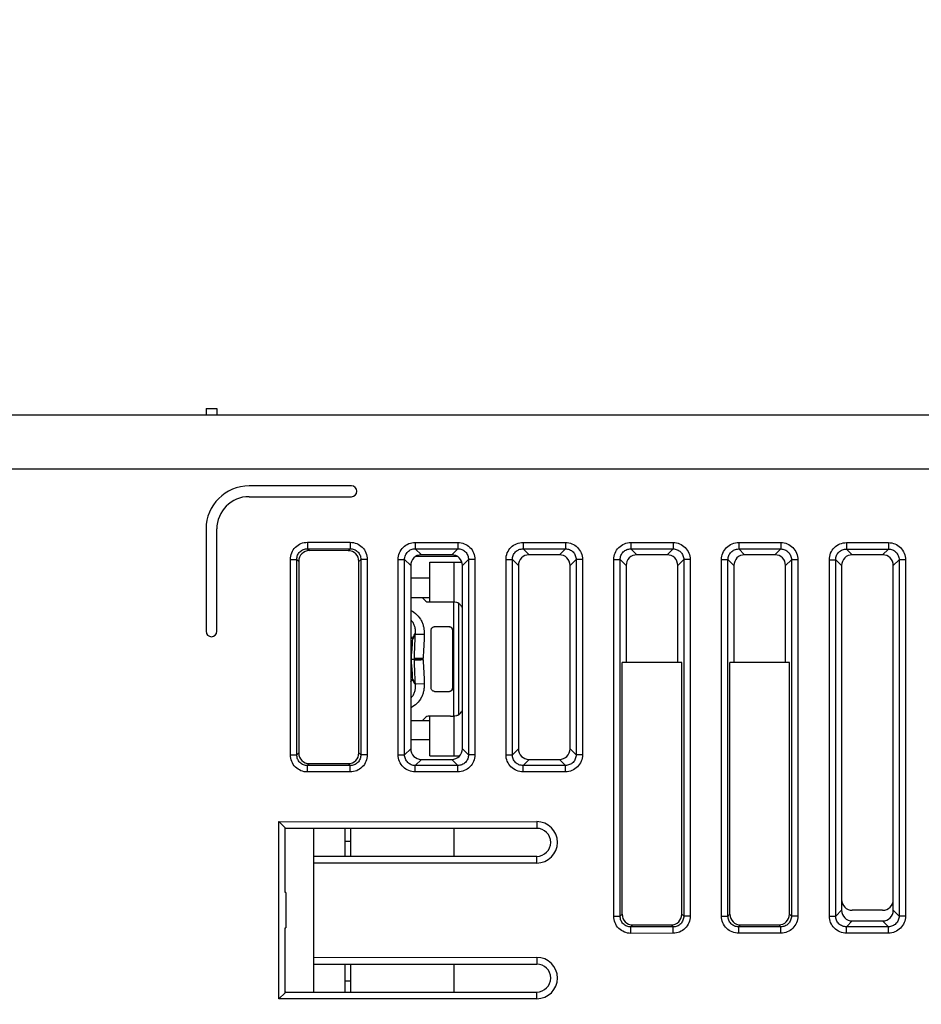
# Model space of a CAD drawing. Header units: millimetres. Extents: x 88 to 1193, y 471 to 1243.
# Tile 45 of 48: x 385 to 427, y 1115 to 1161. Entities that reach past the tile are written whole.
import ezdxf

# ---------------------------------------------------------------- set-up
doc = ezdxf.new("R2010")
doc.units = ezdxf.units.MM
doc.header["$LTSCALE"] = 20
doc.header["$PDMODE"] = 3
doc.header["$PDSIZE"] = 0.3
doc.layers.get('0').update_dxf_attribs({"linetype": 'CONTINUOUS'})
doc.layers.get('Defpoints').update_dxf_attribs({"linetype": 'CONTINUOUS'})
for name, color, linetype in [('32425805_M300_B_INSU_CB2_BL365', 7, 'CONTINUOUS'), ('33087215_M300_B_BODY_MH_BL357', 7, 'CONTINUOUS'), ('ASSY_M300_CB1_BD_BL381', 7, 'CONTINUOUS'), ('DF50_20DP_1V_BL379', 7, 'CONTINUOUS'), ('DIM', 6, 'CONTINUOUS'), ('MH300_CB2_BD_BL366', 7, 'CONTINUOUS')]:
    doc.layers.add(name, color=color, linetype=linetype)
doc.styles.get("Standard").update_dxf_attribs({"font": 'arial.ttf'})
doc.dimstyles.get("Standard").update_dxf_attribs({"dimtxt": 6, "dimasz": 4, "dimexe": 1, "dimexo": 1, "dimgap": 0.09, "dimtad": 1, "dimdec": 1, "dimzin": 0, "dimdsep": 46, "dimtxsty": 'Standard', "dimblk": '_FILLED', "dimcen": 0.09, "dimclrd": 256, "dimclre": 256, "dimadec": 0, "dimazin": 0, "dimtp": 0.1, "dimtm": 0.1, "dimtfac": 1, "dimtdec": 1, "dimtmove": 0, "dimatfit": 3, "dimldrblk": '_FILLED', "dimfxl": 1, "dimtolj": 1, "dimtzin": 0, "dimlwe": -1, "dimarcsym": 0})

# ---------------------------------------------------------------- blocks, each defined once
blk = doc.blocks.new('_FILLED')
at = {"color": 0, "linetype": 'ByBlock'}
blk.add_solid([(0, 0), (-1, 0.167), (-1, -0.167)], dxfattribs=at)
blk = doc.blocks.new('*D8')
at = {"layer": 'Defpoints', "color": 0, "transparency": 16777216}
for p in [(343.268, 1163.717), (501.268, 1142.488), (343.268, 1087.928)]:
    blk.add_point(p, dxfattribs=at)
at = {"layer": 'DIM', "color": 7, "transparency": 16777216}
for p, q in [((343.268, 1088.928), (343.268, 1164.717)), ((501.268, 1143.488), (501.268, 1164.717))]:
    blk.add_line(p, q, dxfattribs=at)
at = {"layer": 'DIM', "color": 7, "lineweight": -2, "transparency": 16777216}
blk.add_line((497.268, 1163.717), (347.268, 1163.717), dxfattribs=at)
at = {"layer": 'DIM', "color": 7, "lineweight": -2, "transparency": 16777216, "xscale": 4, "yscale": 4, "zscale": 4, "rotation": 180}
blk.add_blockref('_FILLED', (343.268, 1163.717), dxfattribs=at)
at = {"layer": 'DIM', "color": 7, "lineweight": -2, "transparency": 16777216, "xscale": 4, "yscale": 4, "zscale": 4}
blk.add_blockref('_FILLED', (501.268, 1163.717), dxfattribs=at)
at = {"layer": 'DIM', "color": 0, "transparency": 16777216, "insert": (422.268, 1168.217), "char_height": 6, "attachment_point": 5}
blk.add_mtext('\\A1;D', dxfattribs=at)

msp = doc.modelspace()

# ---------------------------------------------------------------- linework, layer by layer
at = {"layer": '32425805_M300_B_INSU_CB2_BL365', "linetype": 'Continuous'}
for p, q in [((400.218, 1121.988), (400.218, 1123.288)), ((400.468, 1123.288), (400.468, 1121.988)), ((400.218, 1122.688), (400.468, 1122.688)), ((400.218, 1115.688), (400.218, 1116.988)), ((400.468, 1116.988), (400.468, 1115.688)), ((400.468, 1116.188), (400.218, 1116.188))]:
    msp.add_line(p, q, dxfattribs=at)
at = {"layer": '33087215_M300_B_BODY_MH_BL357', "linetype": 'Continuous'}
for p, q in [((349.368, 1142.488), (432.906, 1142.488)), ((393.768, 1142.788), (393.768, 1142.488)), ((393.768, 1142.788), (394.268, 1142.788)), ((394.268, 1142.788), (394.268, 1142.488)), ((348.968, 1139.988), (432.616, 1139.988)), ((400.518, 1139.188), (395.768, 1139.188)), ((395.768, 1138.688), (400.518, 1138.688)), ((393.768, 1137.188), (393.768, 1132.438)), ((394.268, 1132.438), (394.268, 1137.188)), ((398.479, 1136.571), (398.479, 1136.273)), ((398.479, 1136.571), (400.456, 1136.569)), ((400.456, 1136.569), (400.455, 1136.272)), ((403.482, 1136.567), (403.482, 1136.27)), ((403.482, 1136.567), (405.452, 1136.566)), ((405.452, 1136.566), (405.452, 1136.268)), ((408.485, 1136.564), (408.485, 1136.266)), ((408.485, 1136.564), (410.449, 1136.563)), ((410.449, 1136.563), (410.449, 1136.265)), ((413.489, 1136.561), (413.488, 1136.263)), ((413.489, 1136.561), (415.446, 1136.56)), ((415.446, 1136.56), (415.446, 1136.262)), ((418.492, 1136.558), (418.492, 1136.26)), ((418.492, 1136.558), (420.443, 1136.557)), ((420.443, 1136.557), (420.443, 1136.259)), ((423.495, 1136.555), (423.495, 1136.257)), ((423.495, 1136.555), (425.439, 1136.553)), ((425.439, 1136.553), (425.439, 1136.256)), ((398.479, 1136.273), (398.569, 1136.182)), ((398.479, 1136.273), (400.455, 1136.272)), ((400.365, 1136.181), (398.569, 1136.182)), ((400.455, 1136.272), (400.365, 1136.181)), ((403.482, 1136.27), (403.764, 1135.988)), ((403.482, 1136.27), (405.452, 1136.268)), ((405.452, 1136.268), (405.171, 1135.988)), ((408.485, 1136.266), (408.764, 1135.988)), ((408.485, 1136.266), (410.449, 1136.265)), ((410.449, 1136.265), (410.171, 1135.988)), ((413.488, 1136.263), (413.764, 1135.988)), ((413.488, 1136.263), (415.446, 1136.262)), ((415.446, 1136.262), (415.171, 1135.988)), ((418.492, 1136.26), (418.764, 1135.988)), ((418.492, 1136.26), (420.443, 1136.259)), ((420.443, 1136.259), (420.171, 1135.988)), ((423.495, 1136.257), (423.764, 1135.988)), ((423.495, 1136.257), (425.439, 1136.256)), ((425.439, 1136.256), (425.171, 1135.988)), ((397.684, 1126.699), (397.684, 1135.777)), ((397.684, 1135.777), (397.982, 1135.777)), ((397.982, 1126.699), (397.982, 1135.777)), ((397.982, 1135.777), (398.073, 1135.686)), ((398.073, 1135.686), (398.073, 1126.789)), ((400.951, 1135.775), (400.861, 1135.685)), ((400.861, 1126.79), (400.861, 1135.685)), ((400.951, 1135.775), (400.951, 1126.7)), ((401.249, 1135.775), (400.951, 1135.775)), ((401.249, 1135.775), (401.249, 1126.7)), ((402.688, 1126.702), (402.688, 1135.773)), ((402.688, 1135.773), (402.985, 1135.773)), ((402.985, 1126.702), (402.985, 1135.773)), ((402.985, 1135.773), (403.268, 1135.491)), ((405.171, 1135.988), (403.764, 1135.988)), ((405.948, 1135.772), (405.668, 1135.492)), ((405.948, 1135.772), (405.948, 1126.703)), ((406.246, 1135.772), (405.948, 1135.772)), ((406.246, 1135.772), (406.246, 1126.703)), ((407.691, 1126.705), (407.691, 1135.77)), ((407.691, 1135.77), (407.989, 1135.77)), ((407.989, 1126.705), (407.989, 1135.77)), ((407.989, 1135.77), (408.268, 1135.491)), ((410.171, 1135.988), (408.764, 1135.988)), ((410.945, 1135.769), (410.668, 1135.492)), ((410.945, 1135.769), (410.945, 1126.706)), ((411.243, 1135.769), (410.945, 1135.769)), ((411.243, 1135.769), (411.243, 1126.706)), ((412.694, 1119.208), (412.694, 1135.767)), ((412.694, 1135.767), (412.992, 1135.767)), ((412.992, 1119.208), (412.992, 1135.767)), ((412.992, 1135.767), (413.268, 1135.491)), ((415.171, 1135.988), (413.764, 1135.988)), ((415.942, 1135.766), (415.668, 1135.492)), ((415.942, 1135.766), (415.942, 1119.21)), ((416.239, 1135.766), (415.942, 1135.766)), ((416.239, 1135.766), (416.239, 1119.21)), ((417.697, 1119.212), (417.697, 1135.764)), ((417.697, 1135.764), (417.995, 1135.764)), ((417.995, 1119.212), (417.995, 1135.764)), ((417.995, 1135.764), (418.268, 1135.491)), ((420.171, 1135.988), (418.764, 1135.988)), ((420.938, 1135.762), (420.668, 1135.492)), ((420.938, 1135.762), (420.938, 1119.213)), ((421.236, 1135.762), (420.938, 1135.762)), ((421.236, 1135.762), (421.236, 1119.213)), ((422.7, 1119.215), (422.7, 1135.761)), ((422.7, 1135.761), (422.998, 1135.761)), ((422.998, 1119.215), (422.998, 1135.761)), ((422.998, 1135.761), (423.268, 1135.491)), ((425.171, 1135.988), (423.764, 1135.988)), ((425.935, 1135.759), (425.668, 1135.492)), ((425.935, 1135.759), (425.935, 1119.216)), ((426.233, 1135.759), (425.935, 1135.759)), ((426.233, 1135.759), (426.233, 1119.216)), ((403.268, 1135.491), (403.268, 1126.984)), ((405.668, 1126.984), (405.668, 1135.492)), ((408.268, 1135.491), (408.268, 1126.984)), ((410.668, 1126.984), (410.668, 1135.492)), ((413.268, 1135.491), (413.268, 1130.988)), ((415.668, 1130.988), (415.668, 1135.492)), ((418.268, 1135.491), (418.268, 1130.988)), ((420.668, 1130.988), (420.668, 1135.492)), ((423.268, 1135.491), (423.268, 1119.484)), ((425.668, 1119.484), (425.668, 1135.492)), ((413.082, 1119.299), (413.082, 1130.988)), ((415.851, 1130.988), (413.082, 1130.988)), ((415.851, 1119.3), (415.851, 1130.988)), ((418.085, 1119.302), (418.085, 1130.988)), ((420.848, 1130.988), (418.085, 1130.988)), ((420.848, 1119.303), (420.848, 1130.988)), ((402.985, 1126.702), (403.268, 1126.984)), ((405.948, 1126.703), (405.668, 1126.984)), ((407.989, 1126.705), (408.268, 1126.984)), ((410.945, 1126.706), (410.668, 1126.984)), ((397.684, 1126.699), (397.982, 1126.699)), ((397.982, 1126.699), (398.073, 1126.789)), ((400.951, 1126.7), (400.861, 1126.79)), ((401.249, 1126.7), (400.951, 1126.7)), ((402.688, 1126.702), (402.985, 1126.702)), ((403.482, 1126.206), (403.764, 1126.488)), ((403.764, 1126.488), (405.171, 1126.488)), ((405.452, 1126.207), (405.171, 1126.488)), ((406.246, 1126.703), (405.948, 1126.703)), ((407.691, 1126.705), (407.989, 1126.705)), ((408.485, 1126.209), (408.764, 1126.488)), ((408.764, 1126.488), (410.171, 1126.488)), ((410.449, 1126.21), (410.171, 1126.488)), ((411.243, 1126.706), (410.945, 1126.706)), ((398.479, 1126.202), (398.569, 1126.293)), ((400.455, 1126.204), (398.479, 1126.202)), ((398.479, 1125.905), (398.479, 1126.202)), ((398.569, 1126.293), (400.365, 1126.294)), ((400.455, 1126.204), (400.365, 1126.294)), ((400.456, 1125.906), (400.455, 1126.204)), ((405.452, 1126.207), (403.482, 1126.206)), ((403.482, 1125.908), (403.482, 1126.206)), ((405.452, 1125.909), (405.452, 1126.207)), ((410.449, 1126.21), (408.485, 1126.209)), ((408.485, 1125.911), (408.485, 1126.209)), ((410.449, 1125.912), (410.449, 1126.21)), ((400.456, 1125.906), (398.479, 1125.905)), ((405.452, 1125.909), (403.482, 1125.908)), ((410.449, 1125.912), (408.485, 1125.911)), ((397.149, 1115.369), (397.149, 1123.606)), ((397.437, 1123.318), (397.149, 1123.606)), ((397.149, 1123.606), (409.118, 1123.598)), ((397.437, 1120.313), (397.437, 1123.318)), ((397.468, 1123.288), (397.437, 1123.288)), ((409.118, 1123.288), (397.468, 1123.288)), ((409.118, 1123.598), (409.118, 1123.288)), ((398.768, 1116.988), (398.768, 1121.988)), ((409.118, 1121.988), (398.768, 1121.988)), ((409.118, 1121.677), (409.118, 1121.988)), ((409.118, 1121.677), (398.768, 1121.67)), ((397.468, 1120.313), (397.437, 1120.313)), ((397.468, 1120.313), (397.468, 1118.663)), ((412.694, 1119.208), (412.992, 1119.208)), ((412.992, 1119.208), (413.082, 1119.299)), ((415.942, 1119.21), (415.851, 1119.3)), ((416.239, 1119.21), (415.942, 1119.21)), ((417.697, 1119.212), (417.995, 1119.212)), ((417.995, 1119.212), (418.085, 1119.302)), ((420.938, 1119.213), (420.848, 1119.303)), ((421.236, 1119.213), (420.938, 1119.213)), ((422.7, 1119.215), (422.998, 1119.215)), ((422.998, 1119.215), (423.268, 1119.484)), ((425.171, 1119.488), (423.764, 1119.488)), ((425.935, 1119.216), (425.668, 1119.484)), ((426.233, 1119.216), (425.935, 1119.216)), ((397.437, 1115.658), (397.437, 1118.663)), ((397.437, 1118.663), (397.468, 1118.663)), ((413.488, 1118.712), (413.579, 1118.803)), ((415.446, 1118.713), (413.488, 1118.712)), ((413.489, 1118.414), (413.488, 1118.712)), ((413.579, 1118.803), (415.355, 1118.804)), ((415.446, 1118.713), (415.355, 1118.804)), ((415.446, 1118.416), (415.446, 1118.713)), ((418.492, 1118.715), (418.582, 1118.806)), ((420.443, 1118.717), (418.492, 1118.715)), ((418.492, 1118.418), (418.492, 1118.715)), ((418.582, 1118.806), (420.352, 1118.807)), ((420.443, 1118.717), (420.352, 1118.807)), ((420.443, 1118.419), (420.443, 1118.717)), ((423.495, 1118.719), (423.764, 1118.988)), ((425.439, 1118.72), (423.495, 1118.719)), ((423.495, 1118.421), (423.495, 1118.719)), ((423.764, 1118.988), (425.171, 1118.988)), ((425.439, 1118.72), (425.171, 1118.988)), ((425.439, 1118.422), (425.439, 1118.72)), ((415.446, 1118.416), (413.489, 1118.414)), ((420.443, 1118.419), (418.492, 1118.418)), ((425.439, 1118.422), (423.495, 1118.421)), ((398.768, 1117.305), (409.118, 1117.298)), ((409.118, 1117.298), (409.118, 1116.988)), ((398.768, 1116.988), (409.118, 1116.988)), ((397.437, 1115.658), (397.149, 1115.369)), ((397.468, 1115.688), (397.437, 1115.687)), ((397.468, 1115.688), (409.118, 1115.688)), ((409.118, 1115.377), (409.118, 1115.688)), ((409.118, 1115.377), (397.149, 1115.369))]:
    msp.add_line(p, q, dxfattribs=at)
for centre, radius, start, end in [((395.768, 1137.188), 2, 90, 180), ((400.518, 1138.938), 0.25, 270, 90), ((395.768, 1137.188), 1.5, 90, 180), ((394.018, 1132.438), 0.25, 180, 0), ((409.117, 1122.638), 0.961, 270.0368, 89.9632), ((409.118, 1122.638), 0.65, 270, 90), ((409.117, 1116.338), 0.961, 270.0368, 89.9632), ((409.118, 1116.338), 0.65, 270, 90)]:
    msp.add_arc(centre, radius, start, end, dxfattribs=at)
for centre, major_axis, ratio, start_param, end_param in [((398.576, 1135.679), (-0.359, 0.359), 0.985247, -0.778289, 0.778288), ((400.357, 1135.677), (0.359, 0.359), 0.985266, -0.777655, 0.777655), ((403.771, 1135.484), (-0.35, 0.367), 0.985867, -0.755699, 0.800878), ((405.163, 1135.484), (0.366, 0.352), 0.984619, -0.756911, 0.798399), ((408.771, 1135.484), (-0.35, 0.367), 0.985867, -0.755699, 0.800878), ((410.163, 1135.484), (0.366, 0.352), 0.984619, -0.756911, 0.798399), ((413.771, 1135.484), (-0.35, 0.367), 0.985867, -0.755699, 0.800878), ((415.163, 1135.484), (0.366, 0.352), 0.984619, -0.756911, 0.798399), ((418.771, 1135.484), (-0.35, 0.367), 0.985867, -0.755699, 0.800878), ((420.163, 1135.484), (0.366, 0.352), 0.984619, -0.756911, 0.798399), ((423.771, 1135.484), (-0.35, 0.367), 0.985867, -0.755699, 0.800878), ((425.163, 1135.484), (0.366, 0.352), 0.984619, -0.756911, 0.798399), ((403.771, 1126.991), (0.35, 0.367), 0.985867, -3.942471, -2.385894), ((405.163, 1126.991), (0.366, -0.352), 0.984619, -0.798399, 0.756911), ((408.771, 1126.991), (0.35, 0.367), 0.985867, -3.942471, -2.385894), ((410.163, 1126.991), (0.366, -0.352), 0.984619, -0.798399, 0.756911), ((398.576, 1126.797), (-0.359, -0.359), 0.985247, -0.778288, 0.778289), ((400.357, 1126.798), (0.359, -0.359), 0.985266, -0.777655, 0.777655), ((423.771, 1119.991), (0.344, 0.372), 0.986256, -3.958844, -2.401844), ((425.163, 1119.991), (0.371, -0.347), 0.984181, -0.811069, 0.743819), ((413.586, 1119.306), (0.359, 0.359), 0.985247, 2.363304, 3.919881), ((415.347, 1119.307), (-0.359, 0.359), 0.985266, 2.363937, 3.919248), ((418.589, 1119.31), (0.359, 0.359), 0.985247, 2.363304, 3.919881), ((420.344, 1119.311), (-0.359, 0.359), 0.985266, 2.363937, 3.919248), ((423.771, 1119.491), (0.35, 0.367), 0.985867, -3.942471, -2.385894), ((425.163, 1119.491), (0.366, -0.352), 0.984619, -0.798399, 0.756911)]:
    msp.add_ellipse(centre, major_axis=major_axis, ratio=ratio, start_param=start_param, end_param=end_param, dxfattribs=at)
for points, knots in [([(397.684, 1135.777), (397.684, 1135.88), (397.725, 1136.089), (397.902, 1136.354), (398.166, 1136.53), (398.376, 1136.571), (398.479, 1136.571)], [0, 0, 0, 0, 0.250018, 0.5, 0.749981, 1, 1, 1, 1]), ([(400.456, 1136.569), (400.559, 1136.569), (400.768, 1136.528), (401.032, 1136.352), (401.208, 1136.088), (401.249, 1135.879), (401.249, 1135.775)], [0, 0, 0, 0, 0.250018, 0.5, 0.749981, 1, 1, 1, 1]), ([(402.688, 1135.773), (402.688, 1135.877), (402.728, 1136.086), (402.905, 1136.35), (403.17, 1136.527), (403.379, 1136.567), (403.482, 1136.567)], [0, 0, 0, 0, 0.250018, 0.5, 0.749981, 1, 1, 1, 1]), ([(405.452, 1136.566), (405.556, 1136.566), (405.765, 1136.525), (406.029, 1136.349), (406.205, 1136.084), (406.246, 1135.875), (406.246, 1135.772)], [0, 0, 0, 0, 0.250018, 0.5, 0.749981, 1, 1, 1, 1]), ([(407.691, 1135.77), (407.691, 1135.874), (407.732, 1136.083), (407.908, 1136.347), (408.173, 1136.524), (408.382, 1136.564), (408.485, 1136.564)], [0, 0, 0, 0, 0.250018, 0.5, 0.749981, 1, 1, 1, 1]), ([(410.449, 1136.563), (410.552, 1136.563), (410.761, 1136.522), (411.026, 1136.346), (411.202, 1136.081), (411.243, 1135.872), (411.243, 1135.769)], [0, 0, 0, 0, 0.250018, 0.5, 0.749981, 1, 1, 1, 1]), ([(412.694, 1135.767), (412.694, 1135.87), (412.735, 1136.079), (412.911, 1136.344), (413.176, 1136.52), (413.385, 1136.561), (413.489, 1136.561)], [0, 0, 0, 0, 0.250018, 0.5, 0.749981, 1, 1, 1, 1]), ([(415.446, 1136.56), (415.549, 1136.56), (415.758, 1136.519), (416.022, 1136.342), (416.199, 1136.078), (416.239, 1135.869), (416.239, 1135.766)], [0, 0, 0, 0, 0.250018, 0.5, 0.749981, 1, 1, 1, 1]), ([(417.697, 1135.764), (417.697, 1135.867), (417.738, 1136.076), (417.915, 1136.341), (418.179, 1136.517), (418.388, 1136.558), (418.492, 1136.558)], [0, 0, 0, 0, 0.250018, 0.5, 0.749981, 1, 1, 1, 1]), ([(420.443, 1136.557), (420.546, 1136.556), (420.755, 1136.516), (421.019, 1136.339), (421.195, 1136.075), (421.236, 1135.866), (421.236, 1135.762)], [0, 0, 0, 0, 0.250018, 0.5, 0.749981, 1, 1, 1, 1]), ([(422.7, 1135.761), (422.7, 1135.864), (422.741, 1136.073), (422.918, 1136.338), (423.183, 1136.514), (423.392, 1136.555), (423.495, 1136.555)], [0, 0, 0, 0, 0.250018, 0.5, 0.749981, 1, 1, 1, 1]), ([(425.439, 1136.553), (425.543, 1136.553), (425.752, 1136.512), (426.016, 1136.336), (426.192, 1136.071), (426.233, 1135.863), (426.233, 1135.759)], [0, 0, 0, 0, 0.250018, 0.5, 0.749981, 1, 1, 1, 1]), ([(397.982, 1135.777), (397.982, 1135.841), (398.006, 1135.973), (398.116, 1136.139), (398.283, 1136.249), (398.414, 1136.273), (398.479, 1136.273)], [0, 0, 0, 0, 0.249876, 0.5, 0.750124, 1, 1, 1, 1]), ([(400.455, 1136.272), (400.52, 1136.272), (400.651, 1136.248), (400.818, 1136.138), (400.928, 1135.971), (400.952, 1135.84), (400.951, 1135.775)], [0, 0, 0, 0, 0.249876, 0.5, 0.750124, 1, 1, 1, 1]), ([(402.985, 1135.773), (402.985, 1135.838), (403.009, 1135.97), (403.119, 1136.136), (403.286, 1136.246), (403.417, 1136.27), (403.482, 1136.27)], [0, 0, 0, 0, 0.249876, 0.5, 0.750124, 1, 1, 1, 1]), ([(405.452, 1136.268), (405.517, 1136.269), (405.648, 1136.245), (405.815, 1136.135), (405.924, 1135.968), (405.949, 1135.837), (405.948, 1135.772)], [0, 0, 0, 0, 0.249876, 0.5, 0.750124, 1, 1, 1, 1]), ([(407.989, 1135.77), (407.988, 1135.835), (408.012, 1135.966), (408.122, 1136.133), (408.289, 1136.243), (408.42, 1136.267), (408.485, 1136.266)], [0, 0, 0, 0, 0.249876, 0.5, 0.750124, 1, 1, 1, 1]), ([(410.449, 1136.265), (410.514, 1136.266), (410.645, 1136.241), (410.811, 1136.131), (410.921, 1135.965), (410.945, 1135.834), (410.945, 1135.769)], [0, 0, 0, 0, 0.249876, 0.5, 0.750124, 1, 1, 1, 1]), ([(412.992, 1135.767), (412.991, 1135.832), (413.016, 1135.963), (413.126, 1136.13), (413.292, 1136.24), (413.424, 1136.264), (413.488, 1136.263)], [0, 0, 0, 0, 0.249876, 0.5, 0.750124, 1, 1, 1, 1]), ([(415.446, 1136.262), (415.51, 1136.262), (415.642, 1136.238), (415.808, 1136.128), (415.918, 1135.962), (415.942, 1135.83), (415.942, 1135.766)], [0, 0, 0, 0, 0.249876, 0.5, 0.750124, 1, 1, 1, 1]), ([(417.995, 1135.764), (417.994, 1135.829), (418.019, 1135.96), (418.129, 1136.126), (418.295, 1136.236), (418.427, 1136.261), (418.492, 1136.26)], [0, 0, 0, 0, 0.249876, 0.5, 0.750124, 1, 1, 1, 1]), ([(420.443, 1136.259), (420.507, 1136.259), (420.638, 1136.235), (420.805, 1136.125), (420.915, 1135.958), (420.939, 1135.827), (420.938, 1135.762)], [0, 0, 0, 0, 0.249876, 0.5, 0.750124, 1, 1, 1, 1]), ([(422.998, 1135.761), (422.998, 1135.825), (423.022, 1135.957), (423.132, 1136.123), (423.299, 1136.233), (423.43, 1136.257), (423.495, 1136.257)], [0, 0, 0, 0, 0.249876, 0.5, 0.750124, 1, 1, 1, 1]), ([(425.439, 1136.256), (425.504, 1136.256), (425.635, 1136.232), (425.802, 1136.122), (425.912, 1135.955), (425.936, 1135.824), (425.935, 1135.759)], [0, 0, 0, 0, 0.249876, 0.5, 0.750124, 1, 1, 1, 1]), ([(398.479, 1125.905), (398.376, 1125.905), (398.166, 1125.945), (397.902, 1126.122), (397.725, 1126.386), (397.684, 1126.595), (397.684, 1126.699)], [0, 0, 0, 0, 0.250018, 0.5, 0.749981, 1, 1, 1, 1]), ([(398.479, 1126.202), (398.414, 1126.202), (398.283, 1126.226), (398.116, 1126.336), (398.006, 1126.503), (397.982, 1126.634), (397.982, 1126.699)], [0, 0, 0, 0, 0.249876, 0.5, 0.750124, 1, 1, 1, 1]), ([(400.951, 1126.7), (400.952, 1126.635), (400.928, 1126.504), (400.818, 1126.338), (400.651, 1126.228), (400.52, 1126.203), (400.455, 1126.204)], [0, 0, 0, 0, 0.249876, 0.5, 0.750124, 1, 1, 1, 1]), ([(401.249, 1126.7), (401.249, 1126.597), (401.208, 1126.388), (401.032, 1126.123), (400.768, 1125.947), (400.559, 1125.906), (400.456, 1125.906)], [0, 0, 0, 0, 0.250018, 0.5, 0.749981, 1, 1, 1, 1]), ([(403.482, 1125.908), (403.379, 1125.908), (403.17, 1125.948), (402.905, 1126.125), (402.728, 1126.389), (402.688, 1126.599), (402.688, 1126.702)], [0, 0, 0, 0, 0.250018, 0.5, 0.749981, 1, 1, 1, 1]), ([(403.482, 1126.206), (403.417, 1126.205), (403.286, 1126.229), (403.119, 1126.339), (403.009, 1126.506), (402.985, 1126.637), (402.985, 1126.702)], [0, 0, 0, 0, 0.249876, 0.5, 0.750124, 1, 1, 1, 1]), ([(406.246, 1126.703), (406.246, 1126.6), (406.205, 1126.391), (406.029, 1126.127), (405.765, 1125.95), (405.556, 1125.909), (405.452, 1125.909)], [0, 0, 0, 0, 0.250018, 0.5, 0.749981, 1, 1, 1, 1]), ([(405.948, 1126.703), (405.949, 1126.638), (405.924, 1126.507), (405.815, 1126.341), (405.648, 1126.231), (405.517, 1126.206), (405.452, 1126.207)], [0, 0, 0, 0, 0.249876, 0.5, 0.750124, 1, 1, 1, 1]), ([(408.485, 1125.911), (408.382, 1125.911), (408.173, 1125.952), (407.908, 1126.128), (407.732, 1126.393), (407.691, 1126.602), (407.691, 1126.705)], [0, 0, 0, 0, 0.250018, 0.5, 0.749981, 1, 1, 1, 1]), ([(408.485, 1126.209), (408.42, 1126.208), (408.289, 1126.232), (408.122, 1126.342), (408.012, 1126.509), (407.988, 1126.64), (407.989, 1126.705)], [0, 0, 0, 0, 0.249876, 0.5, 0.750124, 1, 1, 1, 1]), ([(411.243, 1126.706), (411.243, 1126.603), (411.202, 1126.394), (411.026, 1126.13), (410.761, 1125.953), (410.552, 1125.912), (410.449, 1125.912)], [0, 0, 0, 0, 0.250018, 0.5, 0.749981, 1, 1, 1, 1]), ([(410.945, 1126.706), (410.945, 1126.642), (410.921, 1126.51), (410.811, 1126.344), (410.645, 1126.234), (410.514, 1126.21), (410.449, 1126.21)], [0, 0, 0, 0, 0.249876, 0.5, 0.750124, 1, 1, 1, 1]), ([(413.489, 1118.414), (413.385, 1118.414), (413.176, 1118.455), (412.911, 1118.631), (412.735, 1118.896), (412.694, 1119.105), (412.694, 1119.208)], [0, 0, 0, 0, 0.250018, 0.5, 0.749981, 1, 1, 1, 1]), ([(413.488, 1118.712), (413.424, 1118.711), (413.292, 1118.736), (413.126, 1118.846), (413.016, 1119.012), (412.991, 1119.144), (412.992, 1119.208)], [0, 0, 0, 0, 0.249876, 0.5, 0.750124, 1, 1, 1, 1]), ([(416.239, 1119.21), (416.239, 1119.106), (416.199, 1118.897), (416.022, 1118.633), (415.758, 1118.457), (415.549, 1118.416), (415.446, 1118.416)], [0, 0, 0, 0, 0.250018, 0.5, 0.749981, 1, 1, 1, 1]), ([(415.942, 1119.21), (415.942, 1119.145), (415.918, 1119.014), (415.808, 1118.847), (415.642, 1118.737), (415.51, 1118.713), (415.446, 1118.713)], [0, 0, 0, 0, 0.249876, 0.5, 0.750124, 1, 1, 1, 1]), ([(418.492, 1118.418), (418.388, 1118.417), (418.179, 1118.458), (417.915, 1118.635), (417.738, 1118.899), (417.697, 1119.108), (417.697, 1119.212)], [0, 0, 0, 0, 0.250018, 0.5, 0.749981, 1, 1, 1, 1]), ([(418.492, 1118.715), (418.427, 1118.715), (418.295, 1118.739), (418.129, 1118.849), (418.019, 1119.015), (417.994, 1119.147), (417.995, 1119.212)], [0, 0, 0, 0, 0.249876, 0.5, 0.750124, 1, 1, 1, 1]), ([(421.236, 1119.213), (421.236, 1119.11), (421.195, 1118.901), (421.019, 1118.636), (420.755, 1118.46), (420.546, 1118.419), (420.443, 1118.419)], [0, 0, 0, 0, 0.250018, 0.5, 0.749981, 1, 1, 1, 1]), ([(420.938, 1119.213), (420.939, 1119.148), (420.915, 1119.017), (420.805, 1118.85), (420.638, 1118.74), (420.507, 1118.716), (420.443, 1118.717)], [0, 0, 0, 0, 0.249876, 0.5, 0.750124, 1, 1, 1, 1]), ([(423.495, 1118.421), (423.392, 1118.421), (423.183, 1118.461), (422.918, 1118.638), (422.741, 1118.902), (422.7, 1119.111), (422.7, 1119.215)], [0, 0, 0, 0, 0.250018, 0.5, 0.749981, 1, 1, 1, 1]), ([(423.495, 1118.719), (423.43, 1118.718), (423.299, 1118.742), (423.132, 1118.852), (423.022, 1119.019), (422.998, 1119.15), (422.998, 1119.215)], [0, 0, 0, 0, 0.249876, 0.5, 0.750124, 1, 1, 1, 1]), ([(426.233, 1119.216), (426.233, 1119.113), (426.192, 1118.904), (426.016, 1118.639), (425.752, 1118.463), (425.543, 1118.422), (425.439, 1118.422)], [0, 0, 0, 0, 0.250018, 0.5, 0.749981, 1, 1, 1, 1]), ([(425.935, 1119.216), (425.936, 1119.151), (425.912, 1119.02), (425.802, 1118.854), (425.635, 1118.744), (425.504, 1118.719), (425.439, 1118.72)], [0, 0, 0, 0, 0.249876, 0.5, 0.750124, 1, 1, 1, 1])]:
    msp.add_open_spline(points, degree=3, knots=knots, dxfattribs=at)
at = {"layer": 'ASSY_M300_CB1_BD_BL381', "linetype": 'Continuous'}
for p, q in [((405.268, 1135.648), (405.268, 1133.795)), ((405.268, 1128.5), (405.268, 1126.648)), ((405.268, 1123.288), (405.268, 1121.988)), ((405.268, 1116.988), (405.268, 1115.688))]:
    msp.add_line(p, q, dxfattribs=at)
at = {"layer": 'DF50_20DP_1V_BL379', "linetype": 'Continuous'}
for p, q in [((403.518, 1135.923), (405.417, 1135.923)), ((404.148, 1133.798), (404.148, 1135.648)), ((404.148, 1135.648), (405.642, 1135.648)), ((404.148, 1134.898), (403.268, 1134.898)), ((404.148, 1133.998), (403.268, 1133.998)), ((403.818, 1133.998), (403.974, 1133.842)), ((404.08, 1133.798), (405.121, 1133.798)), ((405.25, 1133.795), (405.25, 1128.5)), ((405.485, 1133.745), (405.485, 1128.55)), ((404.218, 1129.798), (404.218, 1132.498)), ((405.068, 1132.648), (404.367, 1132.648)), ((405.207, 1132.498), (405.207, 1129.798)), ((405.207, 1132.498), (405.207, 1129.798)), ((405.207, 1132.498), (405.218, 1132.498)), ((405.218, 1132.498), (405.218, 1129.798)), ((403.894, 1132.286), (403.483, 1132.292)), ((403.268, 1131.148), (403.843, 1131.148)), ((403.444, 1131.148), (403.445, 1131.197)), ((403.445, 1131.098), (403.444, 1131.148)), ((403.483, 1130.004), (403.894, 1130.009)), ((404.367, 1129.648), (405.068, 1129.648)), ((405.207, 1129.798), (405.218, 1129.798)), ((403.268, 1128.298), (404.148, 1128.298)), ((403.974, 1128.454), (403.818, 1128.298)), ((405.121, 1128.498), (404.08, 1128.498)), ((404.148, 1126.648), (404.148, 1128.498)), ((404.148, 1127.398), (403.268, 1127.398)), ((404.148, 1126.648), (405.536, 1126.648))]:
    msp.add_line(p, q, dxfattribs=at)
for centre, radius, start, end in [((404.08, 1133.948), 0.15, 225, 270), ((405.121, 1130.702), 3.095, 87.6091, 90.001), ((404.367, 1132.5), 0.148, 90.0097, 95.1273), ((402.9, 1131.833), 0.521, 28.0117, 31.042), ((407.26, 1281.245), 150.096, 268.54354, 268.69592), ((407.26, 981.05), 150.096, 91.30408, 91.45646), ((402.9, 1130.462), 0.521, 328.958, 331.9883), ((404.08, 1128.348), 0.15, 90, 135), ((405.121, 1131.593), 3.095, 269.999, 272.3909)]:
    msp.add_arc(centre, radius, start, end, dxfattribs=at)
for points, knots in [([(405.485, 1133.745), (405.472, 1133.754), (405.44, 1133.769), (405.362, 1133.788), (405.296, 1133.793), (405.25, 1133.795)], [0, 0, 0, 0, 0.192657, 0.428816, 1, 1, 1, 1]), ([(405.668, 1133.516), (405.644, 1133.564), (405.593, 1133.648), (405.522, 1133.719), (405.485, 1133.745)], [0, 0, 0, 0, 0.541449, 1, 1, 1, 1]), ([(403.268, 1133.405), (403.372, 1133.356), (403.566, 1133.223), (403.741, 1132.987), (403.832, 1132.775), (403.875, 1132.61), (403.892, 1132.47), (403.896, 1132.362), (403.895, 1132.311), (403.894, 1132.286)], [0, 0, 0, 0, 0.253925, 0.509236, 0.636466, 0.762353, 0.885999, 0.946519, 1, 1, 1, 1]), ([(403.485, 1132.349), (403.486, 1132.357), (403.488, 1132.371), (403.49, 1132.4), (403.491, 1132.436), (403.491, 1132.479), (403.487, 1132.536), (403.476, 1132.607), (403.445, 1132.715), (403.383, 1132.842), (403.309, 1132.928), (403.268, 1132.966)], [0, 0, 0, 0, 0.032449, 0.064611, 0.128568, 0.192078, 0.255297, 0.380952, 0.50578, 0.753209, 1, 1, 1, 1]), ([(403.346, 1132.102), (403.358, 1132.124), (403.405, 1132.206), (403.452, 1132.288), (403.485, 1132.349)], [0, 0, 0, 0, 0.267265, 1, 1, 1, 1]), ([(403.483, 1132.292), (403.483, 1132.301), (403.484, 1132.32), (403.485, 1132.34), (403.485, 1132.349)], [0, 0, 0, 0, 0.502932, 1, 1, 1, 1]), ([(404.218, 1132.498), (404.218, 1132.516), (404.224, 1132.553), (404.254, 1132.601), (404.299, 1132.635), (404.335, 1132.645), (404.354, 1132.647)], [0, 0, 0, 0, 0.250437, 0.500559, 0.75032, 1, 1, 1, 1]), ([(405.068, 1132.648), (405.088, 1132.648), (405.127, 1132.64), (405.177, 1132.606), (405.21, 1132.557), (405.218, 1132.517), (405.218, 1132.498)], [0, 0, 0, 0, 0.249574, 0.499346, 0.749501, 1, 1, 1, 1]), ([(405.204, 1132.498), (405.204, 1132.516), (405.197, 1132.553), (405.167, 1132.601), (405.123, 1132.635), (405.086, 1132.645), (405.068, 1132.647)], [0, 0, 0, 0, 0.250437, 0.500559, 0.75032, 1, 1, 1, 1]), ([(403.346, 1132.102), (403.34, 1132.111), (403.318, 1132.146), (403.291, 1132.179), (403.269, 1132.201)], [0, 0, 0, 0, 0.251455, 1, 1, 1, 1]), ([(403.328, 1131.582), (403.335, 1131.661), (403.35, 1131.827), (403.358, 1131.992), (403.359, 1132.078)], [0, 0, 0, 0, 0.483059, 1, 1, 1, 1]), ([(403.483, 1132.292), (403.474, 1132.276), (403.433, 1132.205), (403.391, 1132.134), (403.359, 1132.078)], [0, 0, 0, 0, 0.221193, 1, 1, 1, 1]), ([(403.445, 1131.197), (403.449, 1131.383), (403.455, 1131.659), (403.468, 1131.979), (403.475, 1132.136), (403.479, 1132.225), (403.482, 1132.27), (403.483, 1132.292)], [0, 0, 0, 0, 0.508496, 0.75608, 0.878507, 0.939381, 1, 1, 1, 1]), ([(403.894, 1132.286), (403.892, 1132.1), (403.872, 1131.734), (403.848, 1131.368), (403.844, 1131.188)], [0, 0, 0, 0, 0.508629, 1, 1, 1, 1]), ([(403.328, 1131.582), (403.324, 1131.585), (403.304, 1131.598), (403.284, 1131.61), (403.268, 1131.618)], [0, 0, 0, 0, 0.222886, 1, 1, 1, 1]), ([(403.303, 1131.148), (403.304, 1131.227), (403.309, 1131.372), (403.322, 1131.516), (403.328, 1131.582)], [0, 0, 0, 0, 0.544483, 1, 1, 1, 1]), ([(403.328, 1130.714), (403.322, 1130.779), (403.309, 1130.924), (403.304, 1131.069), (403.303, 1131.148)], [0, 0, 0, 0, 0.455517, 1, 1, 1, 1]), ([(403.483, 1130.004), (403.482, 1130.026), (403.479, 1130.07), (403.475, 1130.159), (403.468, 1130.316), (403.455, 1130.636), (403.449, 1130.912), (403.445, 1131.098)], [0, 0, 0, 0, 0.060619, 0.121493, 0.24392, 0.491504, 1, 1, 1, 1]), ([(403.844, 1131.107), (403.848, 1130.927), (403.872, 1130.562), (403.892, 1130.195), (403.894, 1130.009)], [0, 0, 0, 0, 0.491371, 1, 1, 1, 1]), ([(403.328, 1130.714), (403.324, 1130.71), (403.304, 1130.697), (403.284, 1130.685), (403.268, 1130.677)], [0, 0, 0, 0, 0.222886, 1, 1, 1, 1]), ([(403.359, 1130.217), (403.358, 1130.303), (403.35, 1130.469), (403.335, 1130.634), (403.328, 1130.714)], [0, 0, 0, 0, 0.516941, 1, 1, 1, 1]), ([(403.268, 1130.094), (403.276, 1130.101), (403.304, 1130.132), (403.329, 1130.166), (403.346, 1130.194)], [0, 0, 0, 0, 0.248497, 1, 1, 1, 1]), ([(403.346, 1130.194), (403.358, 1130.171), (403.405, 1130.089), (403.452, 1130.007), (403.485, 1129.946)], [0, 0, 0, 0, 0.267272, 1, 1, 1, 1]), ([(403.359, 1130.217), (403.371, 1130.198), (403.412, 1130.126), (403.453, 1130.055), (403.483, 1130.004)], [0, 0, 0, 0, 0.276614, 1, 1, 1, 1]), ([(403.894, 1130.009), (403.895, 1129.985), (403.896, 1129.933), (403.892, 1129.826), (403.875, 1129.686), (403.832, 1129.52), (403.741, 1129.308), (403.566, 1129.073), (403.372, 1128.939), (403.268, 1128.891)], [0, 0, 0, 0, 0.053481, 0.114001, 0.237647, 0.363534, 0.490764, 0.746075, 1, 1, 1, 1]), ([(403.268, 1129.329), (403.309, 1129.367), (403.383, 1129.453), (403.445, 1129.58), (403.476, 1129.689), (403.487, 1129.759), (403.491, 1129.816), (403.491, 1129.859), (403.49, 1129.895), (403.488, 1129.924), (403.486, 1129.939), (403.485, 1129.946)], [0, 0, 0, 0, 0.246791, 0.49422, 0.619048, 0.744703, 0.807922, 0.871432, 0.935389, 0.967551, 1, 1, 1, 1]), ([(403.485, 1129.946), (403.485, 1129.956), (403.484, 1129.975), (403.483, 1129.994), (403.483, 1130.004)], [0, 0, 0, 0, 0.497068, 1, 1, 1, 1]), ([(404.367, 1129.648), (404.347, 1129.648), (404.308, 1129.655), (404.259, 1129.689), (404.225, 1129.739), (404.218, 1129.778), (404.218, 1129.798)], [0, 0, 0, 0, 0.249574, 0.499346, 0.749501, 1, 1, 1, 1]), ([(405.068, 1129.648), (405.086, 1129.65), (405.123, 1129.66), (405.167, 1129.694), (405.197, 1129.742), (405.204, 1129.779), (405.204, 1129.798)], [0, 0, 0, 0, 0.249681, 0.499441, 0.749564, 1, 1, 1, 1]), ([(405.218, 1129.798), (405.218, 1129.778), (405.21, 1129.739), (405.177, 1129.689), (405.127, 1129.655), (405.088, 1129.648), (405.068, 1129.648)], [0, 0, 0, 0, 0.250499, 0.500654, 0.750427, 1, 1, 1, 1]), ([(405.485, 1128.55), (405.522, 1128.576), (405.593, 1128.647), (405.644, 1128.731), (405.668, 1128.779)], [0, 0, 0, 0, 0.458551, 1, 1, 1, 1]), ([(405.485, 1128.55), (405.472, 1128.542), (405.44, 1128.527), (405.362, 1128.507), (405.296, 1128.502), (405.25, 1128.5)], [0, 0, 0, 0, 0.192658, 0.428811, 1, 1, 1, 1])]:
    msp.add_open_spline(points, degree=3, knots=knots, dxfattribs=at)
for points in [[(403.843, 1131.148), (403.844, 1131.161), (403.843, 1131.174), (403.843, 1131.188)], [(403.844, 1131.107), (403.843, 1131.121), (403.844, 1131.134), (403.843, 1131.148)]]:
    msp.add_open_spline(points, degree=3, dxfattribs=at)
at = {"layer": 'MH300_CB2_BD_BL366', "linetype": 'Continuous'}
for p, q in [((398.768, 1121.988), (398.768, 1123.288)), ((398.768, 1115.688), (398.768, 1116.988))]:
    msp.add_line(p, q, dxfattribs=at)

# ---------------------------------------------------------------- dimensions: what is measured, and where the dimension line sits
at = {"layer": 'DIM', "color": 7}
dim = msp.add_linear_dim(base=(343.268, 1163.717), p1=(501.268, 1142.488), p2=(343.268, 1087.928), text='D', dimstyle='Standard', override={"dimgap": 1.5, "dimclrd": 7, "dimclre": 7, "dimarcsym": 1}, dxfattribs=at)
dim.commit()
dim.dimension.update_dxf_attribs({"geometry": '*D8', "text_midpoint": (422.268, 1168.217)})

doc.saveas('drawing.dxf')
